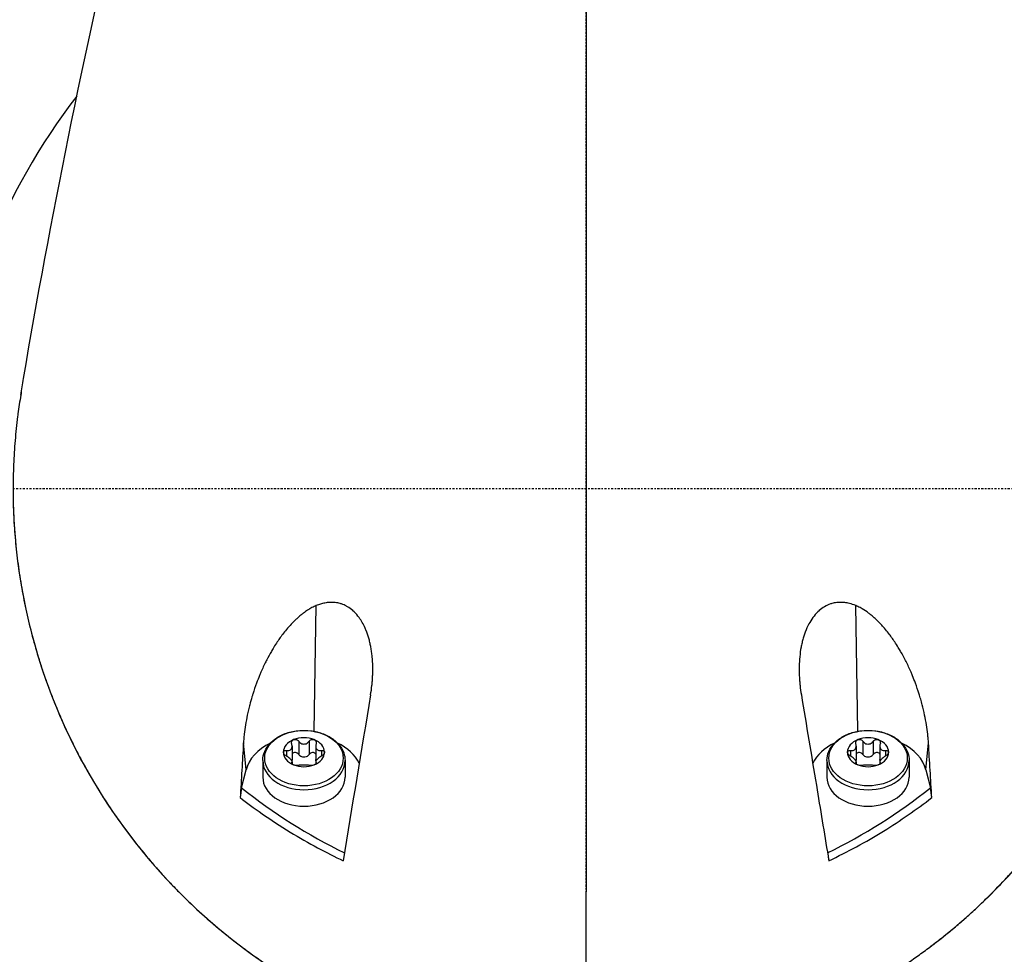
# Model space of a CAD drawing. Header units: millimetres. Extents: x 0 to 4378, y 0 to 2376.
# Tile 125 of 256: x 793 to 860, y 2126 to 2189. Entities that reach past the tile are written whole.
import ezdxf

# ---------------------------------------------------------------- set-up
doc = ezdxf.new("R2010")
doc.units = ezdxf.units.MM
doc.header["$LTSCALE"] = 0.2
doc.linetypes.add('CENTER2', pattern=[1.125, 0.75, -0.125, 0.125, -0.125])
doc.layers.add('02_Center Line', color=1, linetype='CENTER2')

# ---------------------------------------------------------------- blocks, each defined once
blk = doc.blocks.new('A$C6f7b2573')
for p, q in [((-18.505, -16.515), (-18.368, -7.961)), ((18.495, -16.515), (18.357, -7.959)), ((-23.145, -19.146), (-23.322, -17.302)), ((-19.562, -17.193), (-19.562, -18.091)), ((-18.849, -17.193), (-18.849, -18.091)), ((18.838, -17.193), (18.838, -18.091)), ((19.551, -17.193), (19.551, -18.091)), ((23.134, -19.146), (23.311, -17.302)), ((-20.39, -17.822), (-20.39, -18.208)), ((-20.013, -17.532), (-20.013, -18.43)), ((-18.398, -17.532), (-18.398, -18.43)), ((-18.021, -17.822), (-18.021, -18.208)), ((18.01, -17.822), (18.01, -18.208)), ((18.387, -17.532), (18.387, -18.43)), ((20.002, -17.532), (20.002, -18.43)), ((20.379, -17.822), (20.379, -18.208)), ((-22.005, -18.512), (-22.005, -19.637)), ((-20.034, -18.644), (-20.034, -18.708)), ((-20.013, -18.591), (-20.013, -18.732)), ((-18.398, -18.591), (-18.398, -18.732)), ((-18.377, -18.644), (-18.377, -18.708)), ((-16.405, -18.512), (-16.405, -19.637)), ((16.395, -18.512), (16.395, -19.637)), ((18.366, -18.644), (18.366, -18.708)), ((18.387, -18.591), (18.387, -18.732)), ((20.002, -18.591), (20.002, -18.732)), ((20.023, -18.644), (20.023, -18.708)), ((21.995, -18.512), (21.995, -19.637)), ((-23.449, -20.365), (-23.145, -19.146)), ((23.134, -19.146), (23.438, -20.365))]:
    blk.add_line(p, q)
for radius, start, end in [(86.413, 98.44835, 227.38601), (86.413, 312.61399, 81.55165), (59, 311.98884, 228.01116), (57.092, 313.69818, 226.30182), (43.77, 142.36419, 206.39041)]:
    blk.add_arc((-0.005, 0), radius, start, end)
for centre, major_axis, ratio, start_param, end_param in [((1.382, 508.061), (-0.854, -958.696), 0.001143, 5.230614, 5.319688), ((-11.153, -3.771), (15.553, 91.892), 0.018899, 1.685952, 1.810789), ((-19.205, -19.637), (-4, 0), 0.707107, 5.320565, 6.108652), ((-19.205, -17.94), (-1.4, 0), 0.707107, 5.235988, 6.283185), ((-19.205, -17.94), (1.4, 0), 0.707107, 1.047198, 2.094395), ((-19.205, -17.94), (1.4, 0), 0.707107, 0, 1.047198), ((-19.205, -19.637), (4, 0), 0.707107, 0.343673, 0.96262), ((19.195, -19.637), (-4, 0), 0.707107, 5.320565, 5.939498), ((19.195, -17.94), (-1.4, 0), 0.707107, 5.235988, 6.283185), ((19.195, -17.94), (1.4, 0), 0.707107, 1.047198, 2.094395), ((19.195, -17.94), (1.4, 0), 0.707107, 0, 1.047198), ((19.195, -19.637), (4, 0), 0.707107, 0.174533, 0.96262), ((-19.205, -17.94), (-1.4, 0), 0.707107, 0, 1.047198), ((-19.205, -17.94), (1.4, 0), 0.707107, 5.235988, 6.283185), ((19.195, -17.94), (-1.4, 0), 0.707107, 0, 1.047198), ((19.195, -17.94), (1.4, 0), 0.707107, 5.235988, 6.283185), ((-19.205, -18.512), (2.8, 0), 0.707107, 3.141593, 6.283185), ((19.195, -18.512), (2.8, 0), 0.707107, 3.141593, 6.283185), ((-19.205, -17.94), (-1.4, 0), 0.707107, 1.047198, 2.094395), ((19.195, -17.94), (-1.4, 0), 0.707107, 1.047198, 2.094395), ((-19.205, -19.637), (2.8, 0), 0.707107, 3.141593, 6.283185), ((19.195, -19.637), (2.8, 0), 0.707107, 3.141593, 6.283185), ((-90.709, -693.891), (-102.935, -874.46), 0.021198, 3.835703, 3.836898), ((29.09, 54.829), (-49.235, -77.549), 0.641175, 6.214347, 6.355046), ((-29.449, 54.862), (-49.742, 77.484), 0.637255, 3.066297, 3.207526), ((80.457, -604.422), (-92.4, 782.495), 0.022562, 5.551082, 5.552362)]:
    blk.add_ellipse(centre, major_axis=major_axis, ratio=ratio, start_param=start_param, end_param=end_param)
for centre in [(-19.205, -18.344), (19.195, -18.344)]:
    blk.add_ellipse(centre, major_axis=(2.669, 0), ratio=0.707107)
for points, knots in [([(-38.483, 6.37), (-38.42, 6.747), (-38.357, 7.123), (-38.293, 7.5), (-36.466, 18.267), (-34.204, 29.536), (-31.546, 40.767)], [-0.008782, -0.008782, -0.008782, -0.008782, 0.118494, 0.118494, 0.118494, 3.753028, 3.753028, 3.753028, 3.753028]), ([(-0.005, -39.019), (0.382, -39.019), (0.771, -39.013), (1.546, -38.99), (1.933, -38.972), (2.706, -38.926), (3.093, -38.897), (3.863, -38.828), (4.247, -38.788), (5.394, -38.65), (6.154, -38.536), (7.282, -38.333), (7.656, -38.259), (8.4, -38.103), (8.769, -38.019), (9.504, -37.842), (9.869, -37.748), (10.593, -37.551), (10.953, -37.448), (11.666, -37.231), (12.02, -37.118), (12.721, -36.883), (13.068, -36.761), (13.586, -36.571), (13.756, -36.507), (14.098, -36.377), (14.268, -36.31), (14.606, -36.176), (14.774, -36.107), (15.108, -35.968), (15.275, -35.897), (15.772, -35.683), (16.099, -35.536), (16.748, -35.234), (17.069, -35.08), (17.703, -34.764), (18.017, -34.602), (18.637, -34.272), (18.944, -34.104), (19.549, -33.761), (19.849, -33.586), (20.439, -33.23), (20.731, -33.049), (21.306, -32.681), (21.59, -32.493), (22.149, -32.113), (22.425, -31.921), (22.97, -31.529), (23.238, -31.331), (23.768, -30.93), (24.029, -30.727), (24.544, -30.317), (24.799, -30.109), (25.174, -29.795), (25.298, -29.689), (25.545, -29.477), (25.667, -29.371), (25.91, -29.157), (26.03, -29.049), (26.269, -28.833), (26.388, -28.724), (26.741, -28.398), (26.973, -28.177), (27.657, -27.511), (28.098, -27.06), (28.739, -26.372), (28.948, -26.141), (29.258, -25.793), (29.36, -25.676), (29.563, -25.442), (29.663, -25.325), (29.813, -25.148), (29.862, -25.089), (29.961, -24.971), (30.01, -24.912), (30.157, -24.734), (30.254, -24.616), (30.447, -24.377), (30.542, -24.258), (30.731, -24.018), (30.824, -23.898), (31.009, -23.657), (31.101, -23.536), (31.283, -23.293), (31.373, -23.172), (31.641, -22.806), (31.816, -22.562), (32.33, -21.823), (32.66, -21.326), (33.292, -20.324), (33.596, -19.818), (33.958, -19.182), (34.03, -19.055), (34.171, -18.799), (34.242, -18.671), (34.38, -18.415), (34.449, -18.287), (34.584, -18.03), (34.65, -17.901), (34.782, -17.643), (34.848, -17.513), (34.976, -17.255), (35.04, -17.125), (35.229, -16.736), (35.351, -16.475), (35.709, -15.692), (35.935, -15.167), (36.255, -14.376), (36.359, -14.111), (36.56, -13.581), (36.657, -13.315), (36.846, -12.783), (36.938, -12.516), (37.115, -11.982), (37.2, -11.715), (37.365, -11.178), (37.444, -10.91), (37.596, -10.371), (37.669, -10.102), (37.88, -9.292), (38.009, -8.751), (38.242, -7.666), (38.347, -7.122), (38.533, -6.032), (38.615, -5.487), (38.755, -4.394), (38.813, -3.846), (38.905, -2.751), (38.94, -2.203), (38.974, -1.379), (38.983, -1.105), (38.991, -0.694), (38.993, -0.556), (38.996, -0.282), (38.996, -0.145), (38.996, -0.005), (38.996, -0.003), (38.996, 0), (38.995, 3.201), (38.649, 6.321), (37.96, 9.362)], [0, 0, 0, 0, 0.0102041, 0.0102041, 0.0204082, 0.0204082, 0.0306122, 0.0306122, 0.0408163, 0.0408163, 0.0612245, 0.0612245, 0.0714286, 0.0714286, 0.0816327, 0.0816327, 0.0918367, 0.0918367, 0.1020408, 0.1020408, 0.1122449, 0.1122449, 0.122449, 0.122449, 0.127551, 0.127551, 0.1326531, 0.1326531, 0.1377551, 0.1377551, 0.1428571, 0.1428571, 0.1530612, 0.1530612, 0.1632653, 0.1632653, 0.1734694, 0.1734694, 0.1836735, 0.1836735, 0.1938776, 0.1938776, 0.2040816, 0.2040816, 0.2142857, 0.2142857, 0.2244898, 0.2244898, 0.2346939, 0.2346939, 0.244898, 0.244898, 0.255102, 0.255102, 0.2602041, 0.2602041, 0.2653061, 0.2653061, 0.2704082, 0.2704082, 0.2755102, 0.2755102, 0.2857143, 0.2857143, 0.3061224, 0.3061224, 0.3163265, 0.3163265, 0.3214286, 0.3214286, 0.3265306, 0.3265306, 0.3290816, 0.3290816, 0.3316327, 0.3316327, 0.3367347, 0.3367347, 0.3418367, 0.3418367, 0.3469388, 0.3469388, 0.3520408, 0.3520408, 0.3571429, 0.3571429, 0.3673469, 0.3673469, 0.3877551, 0.3877551, 0.4081633, 0.4081633, 0.4132653, 0.4132653, 0.4183673, 0.4183673, 0.4234694, 0.4234694, 0.4285714, 0.4285714, 0.4336735, 0.4336735, 0.4387755, 0.4387755, 0.4489796, 0.4489796, 0.4693878, 0.4693878, 0.4795918, 0.4795918, 0.4897959, 0.4897959, 0.5, 0.5, 0.5102041, 0.5102041, 0.5204082, 0.5204082, 0.5306122, 0.5306122, 0.5510204, 0.5510204, 0.5714286, 0.5714286, 0.5918367, 0.5918367, 0.6122449, 0.6122449, 0.6326531, 0.6326531, 0.6428571, 0.6428571, 0.6479592, 0.6479592, 0.6530612, 0.6530612, 0.6531559, 0.6531559, 0.6531559, 0.7721372, 0.7721372, 0.7721372, 0.7721372]), ([(-38.447, 6.586), (-38.459, 6.514), (-38.472, 6.442), (-38.483, 6.37), (-38.553, 5.946), (-38.616, 5.523), (-38.672, 5.1), (-38.68, 5.042), (-38.687, 4.983), (-38.73, 4.652), (-38.762, 4.378), (-38.819, 3.831), (-38.846, 3.557), (-38.915, 2.736), (-38.95, 2.187), (-38.984, 1.365), (-38.993, 1.09), (-39.002, 0.679), (-39.004, 0.542), (-39.007, 0.267), (-39.007, 0.13), (-39.007, -0.145), (-39.007, -0.282), (-39.004, -0.556), (-39.002, -0.693), (-38.993, -1.104), (-38.985, -1.379), (-38.962, -1.928), (-38.948, -2.202), (-38.913, -2.75), (-38.893, -3.024), (-38.823, -3.846), (-38.765, -4.393), (-38.626, -5.486), (-38.544, -6.032), (-38.404, -6.849), (-38.355, -7.122), (-38.25, -7.665), (-38.194, -7.937), (-38.078, -8.479), (-38.017, -8.75), (-37.888, -9.292), (-37.821, -9.562), (-37.61, -10.371), (-37.458, -10.909), (-37.211, -11.714), (-37.126, -11.982), (-36.949, -12.516), (-36.857, -12.783), (-36.668, -13.315), (-36.571, -13.581), (-36.37, -14.11), (-36.266, -14.375), (-36.052, -14.903), (-35.943, -15.166), (-35.717, -15.691), (-35.601, -15.953), (-35.362, -16.475), (-35.24, -16.735), (-34.988, -17.254), (-34.86, -17.513), (-34.596, -18.029), (-34.46, -18.287), (-34.183, -18.799), (-34.041, -19.055), (-33.824, -19.436), (-33.751, -19.564), (-33.602, -19.817), (-33.527, -19.944), (-33.3, -20.322), (-33.146, -20.574), (-32.671, -21.326), (-32.342, -21.823), (-31.655, -22.807), (-31.299, -23.295), (-30.742, -24.018), (-30.554, -24.258), (-30.265, -24.615), (-30.168, -24.734), (-30.021, -24.912), (-29.972, -24.971), (-29.873, -25.089), (-29.824, -25.148), (-29.674, -25.324), (-29.574, -25.442), (-29.371, -25.675), (-29.268, -25.792), (-29.062, -26.024), (-28.958, -26.141), (-28.801, -26.313), (-28.748, -26.371), (-28.642, -26.486), (-28.59, -26.543), (-28.322, -26.83), (-28.106, -27.057), (-27.664, -27.509), (-27.44, -27.733), (-26.756, -28.399), (-26.285, -28.835), (-25.557, -29.478), (-25.31, -29.689), (-24.935, -30.004), (-24.809, -30.108), (-24.555, -30.316), (-24.427, -30.419), (-24.169, -30.624), (-24.04, -30.726), (-23.778, -30.929), (-23.647, -31.029), (-23.381, -31.23), (-23.248, -31.33), (-22.979, -31.528), (-22.844, -31.626), (-22.435, -31.919), (-22.158, -32.111), (-21.738, -32.396), (-21.597, -32.491), (-21.313, -32.677), (-21.17, -32.77), (-20.883, -32.955), (-20.738, -33.046), (-20.447, -33.227), (-20.299, -33.317), (-20.005, -33.495), (-19.856, -33.583), (-19.558, -33.758), (-19.407, -33.845), (-18.953, -34.103), (-18.647, -34.272), (-18.182, -34.519), (-18.026, -34.601), (-17.713, -34.763), (-17.555, -34.843), (-17.238, -35.001), (-17.078, -35.079), (-16.758, -35.233), (-16.596, -35.31), (-16.272, -35.46), (-16.109, -35.535), (-15.782, -35.682), (-15.617, -35.754), (-15.12, -35.969), (-14.785, -36.108), (-14.11, -36.377), (-13.768, -36.508), (-13.079, -36.761), (-12.732, -36.883), (-12.03, -37.117), (-11.676, -37.23), (-10.963, -37.447), (-10.604, -37.55), (-9.88, -37.748), (-9.515, -37.842), (-8.781, -38.019), (-8.41, -38.102), (-7.667, -38.259), (-7.292, -38.332), (-6.541, -38.467), (-6.163, -38.53), (-5.594, -38.616), (-5.403, -38.643), (-5.023, -38.694), (-4.831, -38.719), (-4.449, -38.765), (-4.257, -38.786), (-3.873, -38.827), (-3.681, -38.845), (-3.103, -38.897), (-2.717, -38.926), (-1.557, -38.995), (-0.781, -39.019), (-0.005, -39.019)], [0.265085, 0.265085, 0.265085, 0.265085, 0.2677515, 0.2677515, 0.2677515, 0.2835359, 0.2835359, 0.2835359, 0.2857143, 0.2857143, 0.2959184, 0.2959184, 0.3061224, 0.3061224, 0.3265306, 0.3265306, 0.3367347, 0.3367347, 0.3418367, 0.3418367, 0.3469388, 0.3469388, 0.3520408, 0.3520408, 0.3571429, 0.3571429, 0.3673469, 0.3673469, 0.377551, 0.377551, 0.3877551, 0.3877551, 0.4081633, 0.4081633, 0.4285714, 0.4285714, 0.4387755, 0.4387755, 0.4489796, 0.4489796, 0.4591837, 0.4591837, 0.4693878, 0.4693878, 0.4897959, 0.4897959, 0.5, 0.5, 0.5102041, 0.5102041, 0.5204082, 0.5204082, 0.5306122, 0.5306122, 0.5408163, 0.5408163, 0.5510204, 0.5510204, 0.5612245, 0.5612245, 0.5714286, 0.5714286, 0.5816327, 0.5816327, 0.5918367, 0.5918367, 0.5969388, 0.5969388, 0.6020408, 0.6020408, 0.6122449, 0.6122449, 0.6326531, 0.6326531, 0.6530612, 0.6530612, 0.6632653, 0.6632653, 0.6683673, 0.6683673, 0.6709184, 0.6709184, 0.6734694, 0.6734694, 0.6785714, 0.6785714, 0.6836735, 0.6836735, 0.6887755, 0.6887755, 0.6913265, 0.6913265, 0.6938776, 0.6938776, 0.7040816, 0.7040816, 0.7142857, 0.7142857, 0.7346939, 0.7346939, 0.744898, 0.744898, 0.75, 0.75, 0.755102, 0.755102, 0.7602041, 0.7602041, 0.7653061, 0.7653061, 0.7704082, 0.7704082, 0.7755102, 0.7755102, 0.7857143, 0.7857143, 0.7908163, 0.7908163, 0.7959184, 0.7959184, 0.8010204, 0.8010204, 0.8061224, 0.8061224, 0.8112245, 0.8112245, 0.8163265, 0.8163265, 0.8265306, 0.8265306, 0.8316327, 0.8316327, 0.8367347, 0.8367347, 0.8418367, 0.8418367, 0.8469388, 0.8469388, 0.8520408, 0.8520408, 0.8571429, 0.8571429, 0.8673469, 0.8673469, 0.877551, 0.877551, 0.8877551, 0.8877551, 0.8979592, 0.8979592, 0.9081633, 0.9081633, 0.9183673, 0.9183673, 0.9285714, 0.9285714, 0.9387755, 0.9387755, 0.9489796, 0.9489796, 0.9540816, 0.9540816, 0.9591837, 0.9591837, 0.9642857, 0.9642857, 0.9693878, 0.9693878, 0.9795918, 0.9795918, 1, 1, 1, 1]), ([(-39.008, 0), (-39.012, -4.382), (-38.275, -8.79), (-35.267, -17.275), (-32.979, -21.409), (-26.446, -29.155), (-22.459, -32.26), (-15.591, -35.888), (-12.723, -37.02), (-6.54, -38.601), (-3.299, -39.019), (-0.005, -39.019)], [0.000404, 0.000404, 0.000404, 0.000404, 1.859728, 1.859728, 3.713839, 3.713839, 5.696387, 5.696387, 6.921498, 6.921498, 8.1615, 8.1615, 8.1615, 8.1615]), ([(23.306, -31.28), (25.641, -29.54), (27.835, -27.497), (32.973, -21.402), (35.259, -17.269), (38.265, -8.787), (39.001, -4.381), (38.998, 0)], [2.617126, 2.617126, 2.617126, 2.617126, 3.546139, 3.546139, 5.024362, 5.024362, 6.50674, 6.50674, 6.50674, 6.50674]), ([(-18.368, -7.961), (-18.416, -7.982), (-18.465, -8.003), (-18.512, -8.026), (-18.61, -8.072), (-18.706, -8.123), (-18.8, -8.177), (-18.854, -8.209), (-18.908, -8.241), (-18.96, -8.275), (-19.057, -8.337), (-19.153, -8.403), (-19.246, -8.472), (-19.301, -8.514), (-19.357, -8.557), (-19.411, -8.601), (-19.509, -8.68), (-19.605, -8.763), (-19.698, -8.848), (-19.755, -8.9), (-19.811, -8.953), (-19.865, -9.007), (-19.963, -9.103), (-20.058, -9.202), (-20.15, -9.304), (-20.209, -9.368), (-20.267, -9.434), (-20.324, -9.5), (-20.416, -9.609), (-20.506, -9.72), (-20.594, -9.833), (-20.743, -10.025), (-20.885, -10.225), (-21.021, -10.429), (-21.102, -10.55), (-21.18, -10.673), (-21.256, -10.797), (-21.313, -10.891), (-21.369, -10.986), (-21.424, -11.081), (-21.532, -11.268), (-21.635, -11.458), (-21.734, -11.651), (-21.755, -11.693), (-21.776, -11.734), (-21.797, -11.776), (-21.915, -12.013), (-22.028, -12.255), (-22.133, -12.5), (-22.165, -12.573), (-22.195, -12.645), (-22.226, -12.718), (-22.296, -12.89), (-22.364, -13.063), (-22.429, -13.238), (-22.52, -13.481), (-22.604, -13.728), (-22.683, -13.977), (-22.704, -14.044), (-22.725, -14.111), (-22.745, -14.178), (-22.797, -14.352), (-22.846, -14.527), (-22.893, -14.704), (-22.923, -14.82), (-22.952, -14.937), (-22.98, -15.054), (-23.008, -15.171), (-23.034, -15.289), (-23.059, -15.407), (-23.106, -15.629), (-23.148, -15.853), (-23.185, -16.078), (-23.218, -16.288), (-23.248, -16.499), (-23.271, -16.712), (-23.282, -16.809), (-23.292, -16.908), (-23.3, -17.006), (-23.304, -17.055), (-23.308, -17.104), (-23.312, -17.154), (-23.316, -17.203), (-23.319, -17.252), (-23.322, -17.302)], [0, 0, 0, 0, 0.015444, 0.015444, 0.015444, 0.047141, 0.047141, 0.047141, 0.065349, 0.065349, 0.065349, 0.098854, 0.098854, 0.098854, 0.118972, 0.118972, 0.118972, 0.155222, 0.155222, 0.155222, 0.177177, 0.177177, 0.177177, 0.216053, 0.216053, 0.216053, 0.240758, 0.240758, 0.240758, 0.280885, 0.280885, 0.280885, 0.349027, 0.349027, 0.349027, 0.389277, 0.389277, 0.389277, 0.419556, 0.419556, 0.419556, 0.478753, 0.478753, 0.478753, 0.491444, 0.491444, 0.491444, 0.563576, 0.563576, 0.563576, 0.58484, 0.58484, 0.58484, 0.634833, 0.634833, 0.634833, 0.704233, 0.704233, 0.704233, 0.722849, 0.722849, 0.722849, 0.770914, 0.770914, 0.770914, 0.802564, 0.802564, 0.802564, 0.834212, 0.834212, 0.834212, 0.893657, 0.893657, 0.893657, 0.948959, 0.948959, 0.948959, 0.974477, 0.974477, 0.974477, 0.987238, 0.987238, 0.987238, 1, 1, 1, 1]), ([(-14.666, -14.038), (-14.63, -13.827), (-14.601, -13.615), (-14.578, -13.402), (-14.566, -13.294), (-14.556, -13.185), (-14.547, -13.076), (-14.539, -12.968), (-14.532, -12.859), (-14.527, -12.75), (-14.522, -12.64), (-14.519, -12.53), (-14.517, -12.42), (-14.516, -12.31), (-14.516, -12.2), (-14.519, -12.091), (-14.524, -11.872), (-14.536, -11.653), (-14.558, -11.435), (-14.568, -11.328), (-14.581, -11.221), (-14.596, -11.114), (-14.611, -11.007), (-14.628, -10.901), (-14.648, -10.795), (-14.651, -10.776), (-14.655, -10.756), (-14.659, -10.736), (-14.677, -10.643), (-14.697, -10.551), (-14.719, -10.459), (-14.74, -10.367), (-14.764, -10.276), (-14.79, -10.185), (-14.846, -9.993), (-14.911, -9.803), (-14.987, -9.619), (-15.005, -9.574), (-15.024, -9.53), (-15.044, -9.486), (-15.102, -9.357), (-15.165, -9.231), (-15.235, -9.109), (-15.303, -8.991), (-15.377, -8.877), (-15.456, -8.768), (-15.481, -8.734), (-15.506, -8.701), (-15.532, -8.669), (-15.636, -8.538), (-15.749, -8.417), (-15.872, -8.308), (-15.874, -8.305), (-15.877, -8.303), (-15.88, -8.301), (-15.995, -8.199), (-16.118, -8.109), (-16.247, -8.033), (-16.268, -8.021), (-16.289, -8.009), (-16.31, -7.998), (-16.42, -7.937), (-16.534, -7.887), (-16.651, -7.848), (-16.682, -7.837), (-16.713, -7.828), (-16.744, -7.819), (-16.853, -7.788), (-16.963, -7.766), (-17.073, -7.753), (-17.217, -7.736), (-17.362, -7.734), (-17.505, -7.744), (-17.545, -7.747), (-17.584, -7.751), (-17.623, -7.756), (-17.73, -7.77), (-17.835, -7.79), (-17.939, -7.817), (-17.982, -7.828), (-18.025, -7.839), (-18.067, -7.852), (-18.169, -7.883), (-18.269, -7.92), (-18.368, -7.961)], [0, 0, 0, 0, 0.070535, 0.070535, 0.070535, 0.10639, 0.10639, 0.10639, 0.142243, 0.142243, 0.142243, 0.178336, 0.178336, 0.178336, 0.214428, 0.214428, 0.214428, 0.286315, 0.286315, 0.286315, 0.321679, 0.321679, 0.321679, 0.357041, 0.357041, 0.357041, 0.363627, 0.363627, 0.363627, 0.394727, 0.394727, 0.394727, 0.425825, 0.425825, 0.425825, 0.492031, 0.492031, 0.492031, 0.508093, 0.508093, 0.508093, 0.555163, 0.555163, 0.555163, 0.60098, 0.60098, 0.60098, 0.615123, 0.615123, 0.615123, 0.672233, 0.672233, 0.672233, 0.673495, 0.673495, 0.673495, 0.727118, 0.727118, 0.727118, 0.735685, 0.735685, 0.735685, 0.780715, 0.780715, 0.780715, 0.792693, 0.792693, 0.792693, 0.834077, 0.834077, 0.834077, 0.888123, 0.888123, 0.888123, 0.902942, 0.902942, 0.902942, 0.943352, 0.943352, 0.943352, 0.959913, 0.959913, 0.959913, 1, 1, 1, 1]), ([(18.357, -7.959), (18.218, -7.9), (18.075, -7.852), (17.929, -7.815), (17.826, -7.789), (17.722, -7.769), (17.617, -7.755), (17.576, -7.75), (17.535, -7.746), (17.495, -7.743), (17.351, -7.732), (17.207, -7.735), (17.062, -7.752), (16.953, -7.765), (16.845, -7.787), (16.738, -7.817), (16.705, -7.826), (16.673, -7.837), (16.64, -7.847), (16.501, -7.895), (16.366, -7.956), (16.237, -8.033), (16.109, -8.108), (15.988, -8.196), (15.874, -8.296), (15.87, -8.3), (15.865, -8.304), (15.861, -8.308), (15.739, -8.416), (15.625, -8.538), (15.521, -8.669), (15.412, -8.806), (15.313, -8.954), (15.224, -9.109), (15.156, -9.228), (15.094, -9.351), (15.037, -9.477), (15.016, -9.524), (14.996, -9.571), (14.976, -9.618), (14.9, -9.802), (14.835, -9.992), (14.78, -10.185), (14.751, -10.285), (14.725, -10.386), (14.701, -10.488), (14.677, -10.59), (14.656, -10.692), (14.637, -10.795), (14.598, -11.006), (14.568, -11.22), (14.547, -11.435), (14.526, -11.652), (14.513, -11.871), (14.508, -12.09), (14.506, -12.2), (14.505, -12.31), (14.507, -12.42), (14.508, -12.53), (14.511, -12.64), (14.517, -12.75), (14.522, -12.859), (14.528, -12.967), (14.537, -13.076), (14.545, -13.185), (14.555, -13.293), (14.567, -13.402), (14.59, -13.615), (14.62, -13.827), (14.655, -14.038)], [0, 0, 0, 0, 0.056632, 0.056632, 0.056632, 0.096454, 0.096454, 0.096454, 0.111824, 0.111824, 0.111824, 0.165846, 0.165846, 0.165846, 0.20668, 0.20668, 0.20668, 0.219195, 0.219195, 0.219195, 0.272825, 0.272825, 0.272825, 0.325748, 0.325748, 0.325748, 0.327708, 0.327708, 0.327708, 0.384812, 0.384812, 0.384812, 0.444801, 0.444801, 0.444801, 0.490886, 0.490886, 0.490886, 0.50793, 0.50793, 0.50793, 0.574139, 0.574139, 0.574139, 0.608535, 0.608535, 0.608535, 0.642931, 0.642931, 0.642931, 0.713682, 0.713682, 0.713682, 0.785572, 0.785572, 0.785572, 0.821665, 0.821665, 0.821665, 0.857759, 0.857759, 0.857759, 0.893613, 0.893613, 0.893613, 0.929468, 0.929468, 0.929468, 1, 1, 1, 1]), ([(23.311, -17.302), (23.305, -17.203), (23.298, -17.104), (23.29, -17.006), (23.281, -16.908), (23.271, -16.81), (23.26, -16.712), (23.237, -16.5), (23.208, -16.288), (23.174, -16.079), (23.138, -15.853), (23.096, -15.629), (23.049, -15.407), (22.999, -15.171), (22.943, -14.936), (22.882, -14.704), (22.85, -14.581), (22.816, -14.459), (22.781, -14.338), (22.746, -14.217), (22.71, -14.097), (22.672, -13.977), (22.594, -13.728), (22.509, -13.481), (22.419, -13.238), (22.355, -13.067), (22.289, -12.897), (22.219, -12.729), (22.188, -12.652), (22.156, -12.575), (22.123, -12.499), (22.017, -12.254), (21.905, -12.012), (21.786, -11.775), (21.669, -11.539), (21.544, -11.306), (21.414, -11.08), (21.361, -10.987), (21.306, -10.895), (21.251, -10.804), (21.173, -10.677), (21.093, -10.551), (21.011, -10.427), (20.875, -10.223), (20.732, -10.023), (20.583, -9.831), (20.498, -9.72), (20.409, -9.611), (20.319, -9.505), (20.26, -9.436), (20.2, -9.368), (20.14, -9.301), (19.995, -9.142), (19.844, -8.989), (19.687, -8.845), (19.596, -8.761), (19.502, -8.68), (19.406, -8.603), (19.35, -8.557), (19.293, -8.513), (19.235, -8.469), (19.092, -8.363), (18.943, -8.263), (18.789, -8.174), (18.697, -8.121), (18.603, -8.071), (18.506, -8.025), (18.457, -8.002), (18.407, -7.98), (18.357, -7.959)], [0, 0, 0, 0, 0.025513, 0.025513, 0.025513, 0.051026, 0.051026, 0.051026, 0.106311, 0.106311, 0.106311, 0.165742, 0.165742, 0.165742, 0.229037, 0.229037, 0.229037, 0.262375, 0.262375, 0.262375, 0.295714, 0.295714, 0.295714, 0.365119, 0.365119, 0.365119, 0.414042, 0.414042, 0.414042, 0.436384, 0.436384, 0.436384, 0.508521, 0.508521, 0.508521, 0.580426, 0.580426, 0.580426, 0.609779, 0.609779, 0.609779, 0.65098, 0.65098, 0.65098, 0.719144, 0.719144, 0.719144, 0.758417, 0.758417, 0.758417, 0.783989, 0.783989, 0.783989, 0.844832, 0.844832, 0.844832, 0.880339, 0.880339, 0.880339, 0.901187, 0.901187, 0.901187, 0.952899, 0.952899, 0.952899, 0.984033, 0.984033, 0.984033, 1, 1, 1, 1]), ([(14.655, -14.038), (14.998, -16.091), (15.339, -18.143), (15.679, -20.193), (15.946, -21.805), (16.212, -23.416), (16.477, -25.026), (16.479, -25.037), (16.481, -25.049), (16.482, -25.06), (16.484, -25.071), (16.486, -25.082), (16.488, -25.093), (16.49, -25.105), (16.492, -25.116), (16.493, -25.127), (16.495, -25.138), (16.497, -25.149), (16.499, -25.16), (16.501, -25.172), (16.503, -25.183), (16.504, -25.194), (16.506, -25.205), (16.508, -25.216), (16.51, -25.228), (16.512, -25.239), (16.514, -25.25), (16.516, -25.261), (16.517, -25.272), (16.519, -25.284), (16.521, -25.295), (16.523, -25.306), (16.525, -25.317), (16.527, -25.329)], [0, 0, 0, 0, 0.5446901, 0.5446901, 0.5446901, 0.9731926, 0.9731926, 0.9731926, 0.9761721, 0.9761721, 0.9761721, 0.9791515, 0.9791515, 0.9791515, 0.9821306, 0.9821306, 0.9821306, 0.9851095, 0.9851095, 0.9851095, 0.9880882, 0.9880882, 0.9880882, 0.9910667, 0.9910667, 0.9910667, 0.9940449, 0.9940449, 0.9940449, 0.9970229, 0.9970229, 0.9970229, 1, 1, 1, 1]), ([(-22.005, -18.512), (-22.005, -18.3), (-21.961, -18.088), (-21.788, -17.682), (-21.658, -17.49), (-21.32, -17.137), (-21.109, -16.98), (-20.628, -16.719), (-20.357, -16.618), (-19.784, -16.482), (-19.483, -16.448), (-18.882, -16.452), (-18.582, -16.489), (-18.011, -16.632), (-17.741, -16.737), (-17.258, -17.009), (-17.046, -17.174), (-16.707, -17.549), (-16.579, -17.757), (-16.437, -18.151), (-16.405, -18.331), (-16.405, -18.512)], [3.141593, 3.141593, 3.141593, 3.141593, 3.433953, 3.433953, 3.737005, 3.737005, 4.058352, 4.058352, 4.388768, 4.388768, 4.720704, 4.720704, 5.052562, 5.052562, 5.384492, 5.384492, 5.714674, 5.714674, 6.034698, 6.034698, 6.283185, 6.283185, 6.283185, 6.283185]), ([(16.395, -18.512), (16.395, -18.3), (16.439, -18.088), (16.612, -17.682), (16.742, -17.49), (17.08, -17.137), (17.291, -16.98), (17.772, -16.719), (18.043, -16.618), (18.615, -16.482), (18.917, -16.448), (19.518, -16.452), (19.818, -16.489), (20.389, -16.632), (20.659, -16.737), (21.142, -17.009), (21.354, -17.174), (21.693, -17.549), (21.821, -17.757), (21.963, -18.151), (21.995, -18.331), (21.995, -18.512)], [3.141593, 3.141593, 3.141593, 3.141593, 3.433953, 3.433953, 3.737005, 3.737005, 4.058352, 4.058352, 4.388768, 4.388768, 4.720704, 4.720704, 5.052562, 5.052562, 5.384492, 5.384492, 5.714674, 5.714674, 6.034698, 6.034698, 6.283185, 6.283185, 6.283185, 6.283185]), ([(-23.322, -17.302), (-23.36, -17.923), (-23.397, -18.545), (-23.471, -19.789), (-23.508, -20.41), (-23.544, -21.032)], [-0.3750102, -0.3750102, -0.3750102, -0.3750102, -0.1875272, -0.1875272, 0, 0, 0, 0]), ([(-20.39, -17.822), (-20.353, -17.83), (-20.318, -17.834), (-20.247, -17.833), (-20.206, -17.826), (-20.134, -17.796), (-20.102, -17.772), (-20.055, -17.714), (-20.036, -17.676), (-20.014, -17.591), (-20.011, -17.544), (-20.016, -17.464), (-20.023, -17.425), (-20.034, -17.386)], [0.02243715, 0.02243715, 0.02243715, 0.02243715, 0.0342669, 0.0342669, 0.04847234, 0.04847234, 0.06267778, 0.06267778, 0.07688322, 0.07688322, 0.09108866, 0.09108866, 0.10291841, 0.10291841, 0.10291841, 0.10291841]), ([(-20.034, -17.386), (-20.045, -17.345), (-20.048, -17.302), (-20.037, -17.225), (-20.023, -17.186), (-19.975, -17.123), (-19.942, -17.097), (-19.905, -17.082)], [0.0149274, 0.0149274, 0.0149274, 0.0149274, 0.02761278, 0.02761278, 0.0403288, 0.0403288, 0.05304483, 0.05304483, 0.05304483, 0.05304483]), ([(-19.905, -17.082), (-19.869, -17.067), (-19.825, -17.061), (-19.739, -17.071), (-19.696, -17.086), (-19.623, -17.129), (-19.589, -17.158), (-19.562, -17.193)], [0.05304483, 0.05304483, 0.05304483, 0.05304483, 0.06576086, 0.06576086, 0.07847688, 0.07847688, 0.09116226, 0.09116226, 0.09116226, 0.09116226]), ([(-19.562, -17.193), (-19.536, -17.226), (-19.507, -17.256), (-19.441, -17.312), (-19.397, -17.339), (-19.303, -17.377), (-19.253, -17.387), (-19.158, -17.387), (-19.108, -17.377), (-19.014, -17.339), (-18.97, -17.312), (-18.904, -17.256), (-18.875, -17.226), (-18.849, -17.193)], [0.02243715, 0.02243715, 0.02243715, 0.02243715, 0.0342669, 0.0342669, 0.04847234, 0.04847234, 0.06267778, 0.06267778, 0.07688322, 0.07688322, 0.09108866, 0.09108866, 0.10291841, 0.10291841, 0.10291841, 0.10291841]), ([(-18.849, -17.193), (-18.822, -17.158), (-18.788, -17.129), (-18.715, -17.086), (-18.672, -17.071), (-18.585, -17.061), (-18.542, -17.067), (-18.505, -17.082)], [0.0149274, 0.0149274, 0.0149274, 0.0149274, 0.02761278, 0.02761278, 0.0403288, 0.0403288, 0.05304483, 0.05304483, 0.05304483, 0.05304483]), ([(-18.505, -17.082), (-18.469, -17.097), (-18.436, -17.123), (-18.388, -17.186), (-18.373, -17.225), (-18.363, -17.302), (-18.366, -17.345), (-18.377, -17.386)], [0.05304483, 0.05304483, 0.05304483, 0.05304483, 0.06576086, 0.06576086, 0.07847688, 0.07847688, 0.09116226, 0.09116226, 0.09116226, 0.09116226]), ([(-18.377, -17.386), (-18.388, -17.425), (-18.394, -17.464), (-18.399, -17.544), (-18.396, -17.591), (-18.374, -17.676), (-18.356, -17.714), (-18.308, -17.772), (-18.277, -17.796), (-18.205, -17.826), (-18.164, -17.833), (-18.093, -17.834), (-18.057, -17.83), (-18.021, -17.822)], [0.02243715, 0.02243715, 0.02243715, 0.02243715, 0.0342669, 0.0342669, 0.04847234, 0.04847234, 0.06267778, 0.06267778, 0.07688322, 0.07688322, 0.09108866, 0.09108866, 0.10291841, 0.10291841, 0.10291841, 0.10291841]), ([(18.01, -17.822), (18.047, -17.83), (18.082, -17.834), (18.153, -17.833), (18.194, -17.826), (18.266, -17.796), (18.298, -17.772), (18.345, -17.714), (18.364, -17.676), (18.386, -17.591), (18.389, -17.544), (18.384, -17.464), (18.377, -17.425), (18.366, -17.386)], [0.02243715, 0.02243715, 0.02243715, 0.02243715, 0.0342669, 0.0342669, 0.04847234, 0.04847234, 0.06267778, 0.06267778, 0.07688322, 0.07688322, 0.09108866, 0.09108866, 0.10291841, 0.10291841, 0.10291841, 0.10291841]), ([(18.366, -17.386), (18.355, -17.345), (18.352, -17.302), (18.363, -17.225), (18.377, -17.186), (18.425, -17.122), (18.458, -17.097), (18.495, -17.082)], [0.0149274, 0.0149274, 0.0149274, 0.0149274, 0.02761278, 0.02761278, 0.0403288, 0.0403288, 0.05304483, 0.05304483, 0.05304483, 0.05304483]), ([(18.495, -17.082), (18.531, -17.067), (18.575, -17.061), (18.661, -17.071), (18.704, -17.086), (18.777, -17.129), (18.811, -17.158), (18.838, -17.193)], [0.05304483, 0.05304483, 0.05304483, 0.05304483, 0.06576086, 0.06576086, 0.07847688, 0.07847688, 0.09116226, 0.09116226, 0.09116226, 0.09116226]), ([(18.838, -17.193), (18.864, -17.226), (18.893, -17.256), (18.959, -17.311), (19.003, -17.339), (19.097, -17.377), (19.147, -17.386), (19.242, -17.386), (19.292, -17.377), (19.386, -17.339), (19.43, -17.311), (19.496, -17.256), (19.525, -17.226), (19.551, -17.193)], [0.02243715, 0.02243715, 0.02243715, 0.02243715, 0.0342669, 0.0342669, 0.04847234, 0.04847234, 0.06267778, 0.06267778, 0.07688322, 0.07688322, 0.09108866, 0.09108866, 0.10291841, 0.10291841, 0.10291841, 0.10291841]), ([(19.551, -17.193), (19.578, -17.158), (19.612, -17.129), (19.685, -17.086), (19.728, -17.071), (19.815, -17.061), (19.858, -17.067), (19.895, -17.082)], [0.0149274, 0.0149274, 0.0149274, 0.0149274, 0.02761278, 0.02761278, 0.0403288, 0.0403288, 0.05304483, 0.05304483, 0.05304483, 0.05304483]), ([(19.895, -17.082), (19.931, -17.097), (19.964, -17.122), (20.012, -17.186), (20.027, -17.225), (20.037, -17.302), (20.034, -17.345), (20.023, -17.386)], [0.05304483, 0.05304483, 0.05304483, 0.05304483, 0.06576086, 0.06576086, 0.07847688, 0.07847688, 0.09116226, 0.09116226, 0.09116226, 0.09116226]), ([(20.023, -17.386), (20.012, -17.425), (20.006, -17.464), (20.001, -17.544), (20.004, -17.591), (20.025, -17.676), (20.044, -17.714), (20.092, -17.772), (20.123, -17.796), (20.195, -17.826), (20.236, -17.833), (20.307, -17.834), (20.343, -17.83), (20.379, -17.822)], [0.02243715, 0.02243715, 0.02243715, 0.02243715, 0.0342669, 0.0342669, 0.04847234, 0.04847234, 0.06267778, 0.06267778, 0.07688322, 0.07688322, 0.09108866, 0.09108866, 0.10291841, 0.10291841, 0.10291841, 0.10291841]), ([(23.534, -21.031), (23.497, -20.41), (23.46, -19.789), (23.386, -18.545), (23.349, -17.924), (23.311, -17.302)], [-0.3749668, -0.3749668, -0.3749668, -0.3749668, -0.1874834, -0.1874834, -0.000001, -0.000001, -0.000001, -0.000001]), ([(-20.605, -17.94), (-20.605, -17.91), (-20.595, -17.882), (-20.556, -17.84), (-20.528, -17.826), (-20.466, -17.814), (-20.429, -17.814), (-20.39, -17.822)], [0.05304483, 0.05304483, 0.05304483, 0.05304483, 0.06576086, 0.06576086, 0.07847688, 0.07847688, 0.09116226, 0.09116226, 0.09116226, 0.09116226]), ([(-20.39, -18.208), (-20.429, -18.187), (-20.466, -18.161), (-20.528, -18.105), (-20.556, -18.072), (-20.595, -18.004), (-20.605, -17.97), (-20.605, -17.94)], [0.0149274, 0.0149274, 0.0149274, 0.0149274, 0.02761278, 0.02761278, 0.0403288, 0.0403288, 0.05304483, 0.05304483, 0.05304483, 0.05304483]), ([(-19.905, -17.98), (-19.942, -17.995), (-19.975, -18.021), (-20.004, -18.059), (-20.009, -18.066), (-20.013, -18.074)], [0.12932405, 0.12932405, 0.12932405, 0.12932405, 0.14204007, 0.14204007, 0.14475779, 0.14475779, 0.14475779, 0.14475779]), ([(-19.562, -18.091), (-19.589, -18.056), (-19.623, -18.027), (-19.696, -17.984), (-19.739, -17.969), (-19.825, -17.959), (-19.869, -17.965), (-19.905, -17.98)], [0.09120661, 0.09120661, 0.09120661, 0.09120661, 0.10389199, 0.10389199, 0.11660802, 0.11660802, 0.12932405, 0.12932405, 0.12932405, 0.12932405]), ([(-18.849, -18.091), (-18.875, -18.124), (-18.904, -18.154), (-18.97, -18.21), (-19.014, -18.237), (-19.108, -18.275), (-19.158, -18.285), (-19.253, -18.285), (-19.303, -18.275), (-19.397, -18.237), (-19.441, -18.21), (-19.507, -18.154), (-19.536, -18.124), (-19.562, -18.091)], [0.21661882, 0.21661882, 0.21661882, 0.21661882, 0.22844857, 0.22844857, 0.24265401, 0.24265401, 0.25685945, 0.25685945, 0.27106489, 0.27106489, 0.28527033, 0.28527033, 0.29710008, 0.29710008, 0.29710008, 0.29710008]), ([(-18.505, -17.98), (-18.542, -17.965), (-18.585, -17.959), (-18.672, -17.969), (-18.715, -17.984), (-18.788, -18.027), (-18.822, -18.056), (-18.849, -18.091)], [0.12932405, 0.12932405, 0.12932405, 0.12932405, 0.14204007, 0.14204007, 0.1547561, 0.1547561, 0.16744148, 0.16744148, 0.16744148, 0.16744148]), ([(-18.398, -18.074), (-18.402, -18.066), (-18.407, -18.059), (-18.436, -18.021), (-18.469, -17.995), (-18.505, -17.98)], [0.11389029, 0.11389029, 0.11389029, 0.11389029, 0.11660802, 0.11660802, 0.12932405, 0.12932405, 0.12932405, 0.12932405]), ([(-18.021, -17.822), (-17.982, -17.814), (-17.945, -17.814), (-17.883, -17.826), (-17.854, -17.84), (-17.815, -17.882), (-17.805, -17.91), (-17.805, -17.94)], [0.0149274, 0.0149274, 0.0149274, 0.0149274, 0.02761278, 0.02761278, 0.0403288, 0.0403288, 0.05304483, 0.05304483, 0.05304483, 0.05304483]), ([(-17.805, -17.94), (-17.805, -17.97), (-17.815, -18.004), (-17.854, -18.072), (-17.883, -18.105), (-17.945, -18.161), (-17.982, -18.187), (-18.021, -18.208)], [0.05304483, 0.05304483, 0.05304483, 0.05304483, 0.06576086, 0.06576086, 0.07847688, 0.07847688, 0.09116226, 0.09116226, 0.09116226, 0.09116226]), ([(17.795, -17.94), (17.795, -17.91), (17.805, -17.882), (17.844, -17.84), (17.872, -17.826), (17.934, -17.814), (17.971, -17.814), (18.01, -17.822)], [0.05304483, 0.05304483, 0.05304483, 0.05304483, 0.06576086, 0.06576086, 0.07847688, 0.07847688, 0.09116226, 0.09116226, 0.09116226, 0.09116226]), ([(18.01, -18.208), (17.971, -18.187), (17.934, -18.161), (17.872, -18.105), (17.844, -18.072), (17.805, -18.004), (17.795, -17.97), (17.795, -17.94)], [0.0149274, 0.0149274, 0.0149274, 0.0149274, 0.02761278, 0.02761278, 0.0403288, 0.0403288, 0.05304483, 0.05304483, 0.05304483, 0.05304483]), ([(18.495, -17.98), (18.458, -17.995), (18.425, -18.021), (18.396, -18.059), (18.391, -18.066), (18.387, -18.074)], [0.12932405, 0.12932405, 0.12932405, 0.12932405, 0.14204007, 0.14204007, 0.14475779, 0.14475779, 0.14475779, 0.14475779]), ([(18.838, -18.091), (18.811, -18.056), (18.777, -18.027), (18.704, -17.984), (18.661, -17.969), (18.575, -17.959), (18.531, -17.965), (18.495, -17.98)], [0.09120661, 0.09120661, 0.09120661, 0.09120661, 0.10389199, 0.10389199, 0.11660802, 0.11660802, 0.12932405, 0.12932405, 0.12932405, 0.12932405]), ([(19.551, -18.091), (19.525, -18.124), (19.496, -18.154), (19.43, -18.21), (19.386, -18.237), (19.292, -18.275), (19.242, -18.285), (19.147, -18.285), (19.097, -18.275), (19.003, -18.237), (18.959, -18.21), (18.893, -18.154), (18.864, -18.124), (18.838, -18.091)], [0.21661882, 0.21661882, 0.21661882, 0.21661882, 0.22844857, 0.22844857, 0.24265401, 0.24265401, 0.25685945, 0.25685945, 0.27106489, 0.27106489, 0.28527033, 0.28527033, 0.29710008, 0.29710008, 0.29710008, 0.29710008]), ([(19.895, -17.98), (19.858, -17.965), (19.815, -17.959), (19.728, -17.969), (19.685, -17.984), (19.612, -18.027), (19.578, -18.056), (19.551, -18.091)], [0.12932405, 0.12932405, 0.12932405, 0.12932405, 0.14204007, 0.14204007, 0.1547561, 0.1547561, 0.16744148, 0.16744148, 0.16744148, 0.16744148]), ([(20.002, -18.074), (19.998, -18.066), (19.993, -18.059), (19.964, -18.021), (19.931, -17.995), (19.895, -17.98)], [0.11389029, 0.11389029, 0.11389029, 0.11389029, 0.11660802, 0.11660802, 0.12932405, 0.12932405, 0.12932405, 0.12932405]), ([(20.379, -17.822), (20.418, -17.814), (20.455, -17.814), (20.517, -17.826), (20.546, -17.84), (20.584, -17.882), (20.595, -17.91), (20.595, -17.94)], [0.0149274, 0.0149274, 0.0149274, 0.0149274, 0.02761278, 0.02761278, 0.0403288, 0.0403288, 0.05304483, 0.05304483, 0.05304483, 0.05304483]), ([(20.595, -17.94), (20.595, -17.97), (20.584, -18.004), (20.546, -18.072), (20.517, -18.105), (20.455, -18.161), (20.418, -18.187), (20.379, -18.208)], [0.05304483, 0.05304483, 0.05304483, 0.05304483, 0.06576086, 0.06576086, 0.07847688, 0.07847688, 0.09116226, 0.09116226, 0.09116226, 0.09116226]), ([(-20.034, -18.644), (-20.023, -18.633), (-20.016, -18.619), (-20.011, -18.587), (-20.014, -18.565), (-20.036, -18.514), (-20.055, -18.485), (-20.102, -18.427), (-20.134, -18.394), (-20.206, -18.33), (-20.247, -18.299), (-20.318, -18.249), (-20.353, -18.228), (-20.39, -18.208)], [0.02243715, 0.02243715, 0.02243715, 0.02243715, 0.0342669, 0.0342669, 0.04847234, 0.04847234, 0.06267778, 0.06267778, 0.07688322, 0.07688322, 0.09108866, 0.09108866, 0.10291841, 0.10291841, 0.10291841, 0.10291841]), ([(-19.905, -18.797), (-19.942, -18.782), (-19.975, -18.764), (-20.023, -18.725), (-20.037, -18.706), (-20.048, -18.672), (-20.045, -18.657), (-20.034, -18.644)], [0.05304483, 0.05304483, 0.05304483, 0.05304483, 0.06576086, 0.06576086, 0.07847688, 0.07847688, 0.09116226, 0.09116226, 0.09116226, 0.09116226]), ([(-20.013, -18.43), (-20.013, -18.464), (-20.017, -18.499), (-20.026, -18.533), (-20.026, -18.535), (-20.026, -18.537)], [0.23177318, 0.23177318, 0.23177318, 0.23177318, 0.24265401, 0.24265401, 0.2431942, 0.2431942, 0.2431942, 0.2431942]), ([(-18.377, -18.644), (-18.366, -18.657), (-18.363, -18.672), (-18.373, -18.706), (-18.388, -18.725), (-18.436, -18.764), (-18.469, -18.782), (-18.505, -18.797)], [0.0149274, 0.0149274, 0.0149274, 0.0149274, 0.02761278, 0.02761278, 0.0403288, 0.0403288, 0.05304483, 0.05304483, 0.05304483, 0.05304483]), ([(-18.021, -18.208), (-18.057, -18.228), (-18.093, -18.249), (-18.164, -18.299), (-18.205, -18.33), (-18.277, -18.394), (-18.308, -18.427), (-18.356, -18.485), (-18.374, -18.514), (-18.396, -18.565), (-18.399, -18.587), (-18.394, -18.619), (-18.388, -18.633), (-18.377, -18.644)], [0.02243715, 0.02243715, 0.02243715, 0.02243715, 0.0342669, 0.0342669, 0.04847234, 0.04847234, 0.06267778, 0.06267778, 0.07688322, 0.07688322, 0.09108866, 0.09108866, 0.10291841, 0.10291841, 0.10291841, 0.10291841]), ([(-18.384, -18.537), (-18.385, -18.535), (-18.385, -18.533), (-18.394, -18.499), (-18.398, -18.464), (-18.398, -18.43)], [0.27052468, 0.27052468, 0.27052468, 0.27052468, 0.27106489, 0.27106489, 0.28194573, 0.28194573, 0.28194573, 0.28194573]), ([(18.366, -18.644), (18.377, -18.632), (18.384, -18.619), (18.389, -18.587), (18.386, -18.565), (18.364, -18.514), (18.345, -18.485), (18.298, -18.427), (18.266, -18.394), (18.194, -18.33), (18.153, -18.299), (18.082, -18.249), (18.047, -18.227), (18.01, -18.208)], [0.02243715, 0.02243715, 0.02243715, 0.02243715, 0.0342669, 0.0342669, 0.04847234, 0.04847234, 0.06267778, 0.06267778, 0.07688322, 0.07688322, 0.09108866, 0.09108866, 0.10291841, 0.10291841, 0.10291841, 0.10291841]), ([(18.495, -18.797), (18.458, -18.782), (18.425, -18.764), (18.377, -18.725), (18.363, -18.706), (18.352, -18.672), (18.355, -18.656), (18.366, -18.644)], [0.05304483, 0.05304483, 0.05304483, 0.05304483, 0.06576086, 0.06576086, 0.07847688, 0.07847688, 0.09116226, 0.09116226, 0.09116226, 0.09116226]), ([(18.387, -18.43), (18.387, -18.464), (18.383, -18.499), (18.374, -18.533), (18.374, -18.535), (18.373, -18.536)], [0.23177318, 0.23177318, 0.23177318, 0.23177318, 0.24265401, 0.24265401, 0.2431942, 0.2431942, 0.2431942, 0.2431942]), ([(20.023, -18.644), (20.034, -18.656), (20.037, -18.672), (20.027, -18.706), (20.012, -18.725), (19.964, -18.764), (19.931, -18.782), (19.895, -18.797)], [0.0149274, 0.0149274, 0.0149274, 0.0149274, 0.02761278, 0.02761278, 0.0403288, 0.0403288, 0.05304483, 0.05304483, 0.05304483, 0.05304483]), ([(20.379, -18.208), (20.343, -18.227), (20.307, -18.249), (20.236, -18.299), (20.195, -18.33), (20.123, -18.394), (20.092, -18.427), (20.044, -18.485), (20.025, -18.514), (20.004, -18.565), (20.001, -18.587), (20.006, -18.619), (20.012, -18.632), (20.023, -18.644)], [0.02243715, 0.02243715, 0.02243715, 0.02243715, 0.0342669, 0.0342669, 0.04847234, 0.04847234, 0.06267778, 0.06267778, 0.07688322, 0.07688322, 0.09108866, 0.09108866, 0.10291841, 0.10291841, 0.10291841, 0.10291841]), ([(20.016, -18.536), (20.015, -18.535), (20.015, -18.533), (20.006, -18.499), (20.002, -18.464), (20.002, -18.43)], [0.27052468, 0.27052468, 0.27052468, 0.27052468, 0.27106489, 0.27106489, 0.28194573, 0.28194573, 0.28194573, 0.28194573]), ([(-19.562, -18.837), (-19.589, -18.843), (-19.623, -18.846), (-19.696, -18.845), (-19.739, -18.841), (-19.825, -18.825), (-19.869, -18.812), (-19.905, -18.797)], [0.0149274, 0.0149274, 0.0149274, 0.0149274, 0.02761278, 0.02761278, 0.0403288, 0.0403288, 0.05304483, 0.05304483, 0.05304483, 0.05304483]), ([(-18.849, -18.837), (-18.875, -18.831), (-18.904, -18.827), (-18.97, -18.82), (-19.014, -18.817), (-19.108, -18.813), (-19.158, -18.813), (-19.253, -18.813), (-19.303, -18.813), (-19.397, -18.817), (-19.441, -18.82), (-19.507, -18.827), (-19.536, -18.831), (-19.562, -18.837)], [0.02243715, 0.02243715, 0.02243715, 0.02243715, 0.0342669, 0.0342669, 0.04847234, 0.04847234, 0.06267778, 0.06267778, 0.07688322, 0.07688322, 0.09108866, 0.09108866, 0.10291841, 0.10291841, 0.10291841, 0.10291841]), ([(-18.505, -18.797), (-18.542, -18.812), (-18.585, -18.825), (-18.672, -18.841), (-18.715, -18.845), (-18.788, -18.846), (-18.822, -18.843), (-18.849, -18.837)], [0.05304483, 0.05304483, 0.05304483, 0.05304483, 0.06576086, 0.06576086, 0.07847688, 0.07847688, 0.09116226, 0.09116226, 0.09116226, 0.09116226]), ([(18.838, -18.837), (18.811, -18.843), (18.777, -18.846), (18.704, -18.845), (18.661, -18.841), (18.575, -18.825), (18.531, -18.812), (18.495, -18.797)], [0.0149274, 0.0149274, 0.0149274, 0.0149274, 0.02761278, 0.02761278, 0.0403288, 0.0403288, 0.05304483, 0.05304483, 0.05304483, 0.05304483]), ([(19.551, -18.837), (19.525, -18.831), (19.496, -18.827), (19.43, -18.82), (19.386, -18.817), (19.292, -18.813), (19.242, -18.813), (19.147, -18.813), (19.097, -18.813), (19.003, -18.817), (18.959, -18.82), (18.893, -18.827), (18.864, -18.831), (18.838, -18.837)], [0.02243715, 0.02243715, 0.02243715, 0.02243715, 0.0342669, 0.0342669, 0.04847234, 0.04847234, 0.06267778, 0.06267778, 0.07688322, 0.07688322, 0.09108866, 0.09108866, 0.10291841, 0.10291841, 0.10291841, 0.10291841]), ([(19.895, -18.797), (19.858, -18.812), (19.815, -18.825), (19.728, -18.841), (19.685, -18.845), (19.612, -18.846), (19.578, -18.843), (19.551, -18.837)], [0.05304483, 0.05304483, 0.05304483, 0.05304483, 0.06576086, 0.06576086, 0.07847688, 0.07847688, 0.09116226, 0.09116226, 0.09116226, 0.09116226]), ([(-23.544, -21.032), (-22.687, -21.693), (-21.525, -22.53), (-18.875, -24.151), (-17.649, -24.802), (-16.537, -25.328)], [-0.8387133, -0.8387133, -0.8387133, -0.8387133, -0.4023693, -0.4023693, -0.0000316, -0.0000316, -0.0000316, -0.0000316]), ([(16.527, -25.329), (17.801, -24.722), (19.042, -24.052), (20.828, -22.951), (21.39, -22.582), (22.484, -21.822), (23.016, -21.431), (23.534, -21.031)], [-0.9428381, -0.9428381, -0.9428381, -0.9428381, -0.4619663, -0.4619663, -0.2309708, -0.2309708, -0.000002, -0.000002, -0.000002, -0.000002])]:
    blk.add_open_spline(points, degree=3, knots=knots)
at = {"layer": '02_Center Line'}
for p, q in [((-0.005, 86.907), (-0.005, -86.907)), ((86.901, 0), (-86.912, 0))]:
    blk.add_line(p, q, dxfattribs=at)

msp = doc.modelspace()

# ---------------------------------------------------------------- block references
msp.add_blockref('A$C6f7b2573', (831.422, 2157.464))

doc.saveas('drawing.dxf')
